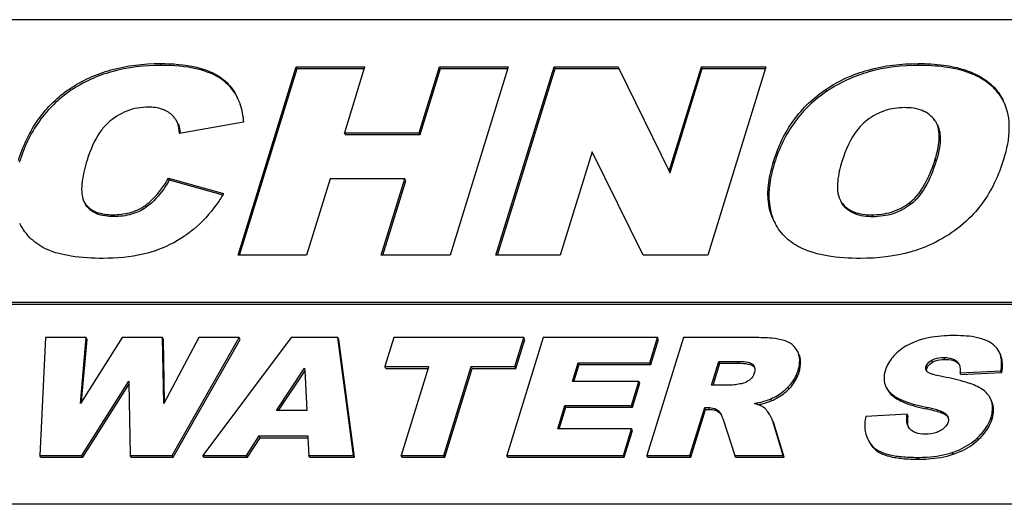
# Model space of a CAD drawing. Header units: millimetres. Extents: x 0 to 4200, y 0 to 2970.
# Tile 8 of 13: x 3097 to 3130, y 885 to 901. Entities that reach past the tile are written whole.
import ezdxf

# ---------------------------------------------------------------- set-up
doc = ezdxf.new("R2010")
doc.units = ezdxf.units.MM
doc.header["$LTSCALE"] = 231
doc.layers.get('0').update_dxf_attribs({"linetype": 'CONTINUOUS'})

msp = doc.modelspace()

# ---------------------------------------------------------------- linework, layer by layer
at = {"color": 7, "linetype": 'CONTINUOUS'}
for p, q in [((3166.443, 901.401), (3055.915, 901.401)), ((3104.717, 893.567), (3106.653, 899.834)), ((3104.766, 893.567), (3106.684, 899.772)), ((3106.684, 899.772), (3106.653, 899.834)), ((3106.653, 899.834), (3108.93, 899.834)), ((3106.684, 899.772), (3108.911, 899.772)), ((3108.915, 899.786), (3108.252, 897.641)), ((3108.93, 899.834), (3108.915, 899.786)), ((3110.74, 897.641), (3111.418, 899.834)), ((3110.771, 897.579), (3111.448, 899.772)), ((3111.448, 899.772), (3111.418, 899.834)), ((3111.418, 899.834), (3113.705, 899.834)), ((3111.448, 899.772), (3113.686, 899.772)), ((3113.69, 899.786), (3111.768, 893.567)), ((3113.296, 893.567), (3115.233, 899.834)), ((3113.346, 893.567), (3115.263, 899.772)), ((3113.705, 899.834), (3113.69, 899.786)), ((3115.263, 899.772), (3115.233, 899.834)), ((3115.233, 899.834), (3117.359, 899.834)), ((3115.263, 899.772), (3117.389, 899.772)), ((3117.359, 899.834), (3117.389, 899.772)), ((3117.389, 899.772), (3119.061, 896.363)), ((3119.061, 896.363), (3120.133, 899.834)), ((3119.106, 896.349), (3120.164, 899.772)), ((3120.164, 899.772), (3120.133, 899.834)), ((3120.133, 899.834), (3122.28, 899.834)), ((3120.164, 899.772), (3122.26, 899.772)), ((3122.265, 899.786), (3120.343, 893.567)), ((3122.28, 899.834), (3122.265, 899.786)), ((3102.687, 898.008), (3102.675, 898.029)), ((3104.898, 897.992), (3102.769, 897.611)), ((3108.283, 897.579), (3108.252, 897.641)), ((3108.252, 897.641), (3110.74, 897.641)), ((3108.283, 897.579), (3110.771, 897.579)), ((3110.771, 897.579), (3110.74, 897.641)), ((3116.5, 897.004), (3115.438, 893.567)), ((3118.197, 893.567), (3116.5, 897.004)), ((3102.398, 896.132), (3104.235, 895.619)), ((3102.428, 896.07), (3102.398, 896.132)), ((3119.091, 896.301), (3119.061, 896.363)), ((3119.091, 896.301), (3119.106, 896.349)), ((3102.428, 896.07), (3104.206, 895.574)), ((3107.777, 896.102), (3106.993, 893.567)), ((3110.265, 896.102), (3107.777, 896.102)), ((3109.481, 893.567), (3110.265, 896.102)), ((3109.531, 893.567), (3110.295, 896.04)), ((3110.295, 896.04), (3110.265, 896.102)), ((3099.587, 895.356), (3099.62, 895.298)), ((3099.651, 895.235), (3099.617, 895.294)), ((3124.75, 895.409), (3124.8, 895.323)), ((3124.83, 895.261), (3124.78, 895.347)), ((3122.552, 894.693), (3122.477, 894.866)), ((3106.993, 893.567), (3104.717, 893.567)), ((3111.768, 893.567), (3109.481, 893.567)), ((3115.438, 893.567), (3113.296, 893.567)), ((3120.343, 893.567), (3118.197, 893.567)), ((3064.063, 892.001), (3163.538, 892.001)), ((3064.094, 891.939), (3163.568, 891.939)), ((3098.309, 890.826), (3098.123, 886.909)), ((3099.66, 890.826), (3098.309, 890.826)), ((3100.857, 890.826), (3099.469, 888.632)), ((3099.469, 888.632), (3099.66, 890.826)), ((3099.511, 888.698), (3099.691, 890.764)), ((3099.691, 890.764), (3099.66, 890.826)), ((3102.205, 890.826), (3100.857, 890.826)), ((3102.235, 890.764), (3102.205, 890.826)), ((3102.241, 888.635), (3102.205, 890.826)), ((3102.269, 888.689), (3102.235, 890.764)), ((3103.405, 890.826), (3102.241, 888.635)), ((3102.524, 886.909), (3104.752, 890.826)), ((3102.555, 886.847), (3104.783, 890.764)), ((3104.752, 890.826), (3103.405, 890.826)), ((3106.486, 890.826), (3103.545, 886.909)), ((3104.783, 890.764), (3104.752, 890.826)), ((3108.038, 890.826), (3106.486, 890.826)), ((3108.069, 890.764), (3108.038, 890.826)), ((3108.559, 886.909), (3108.038, 890.826)), ((3108.589, 886.847), (3108.069, 890.764)), ((3109.898, 890.826), (3109.599, 889.859)), ((3114.224, 890.826), (3109.898, 890.826)), ((3114.865, 890.826), (3113.654, 886.909)), ((3113.925, 889.859), (3114.224, 890.826)), ((3113.955, 889.796), (3114.254, 890.764)), ((3114.254, 890.764), (3114.224, 890.826)), ((3118.678, 890.826), (3114.865, 890.826)), ((3119.533, 890.826), (3118.322, 886.909)), ((3118.42, 889.99), (3118.678, 890.826)), ((3118.45, 889.927), (3118.709, 890.764)), ((3118.709, 890.764), (3118.678, 890.826)), ((3121.904, 890.826), (3119.533, 890.826)), ((3123.339, 890.36), (3123.334, 890.371)), ((3115.84, 889.367), (3116.032, 889.99)), ((3115.89, 889.367), (3116.063, 889.927)), ((3116.063, 889.927), (3116.032, 889.99)), ((3116.032, 889.99), (3118.42, 889.99)), ((3116.063, 889.927), (3118.45, 889.927)), ((3118.45, 889.927), (3118.42, 889.99)), ((3120.472, 889.239), (3120.718, 890.035)), ((3120.521, 889.239), (3120.748, 889.973)), ((3120.748, 889.973), (3120.718, 890.035)), ((3120.718, 890.035), (3121.343, 890.035)), ((3120.748, 889.973), (3121.373, 889.973)), ((3105.992, 888.403), (3106.93, 889.811)), ((3106.064, 888.403), (3106.935, 889.71)), ((3106.93, 889.811), (3106.933, 889.747)), ((3106.933, 889.747), (3107.004, 888.403)), ((3109.63, 889.796), (3109.599, 889.859)), ((3109.599, 889.859), (3111.05, 889.859)), ((3109.63, 889.796), (3111.031, 889.796)), ((3111.036, 889.81), (3110.139, 886.909)), ((3111.05, 889.859), (3111.036, 889.81)), ((3111.562, 886.909), (3112.473, 889.859)), ((3111.593, 886.847), (3112.504, 889.796)), ((3112.504, 889.796), (3112.473, 889.859)), ((3112.473, 889.859), (3113.925, 889.859)), ((3112.504, 889.796), (3113.955, 889.796)), ((3113.955, 889.796), (3113.925, 889.859)), ((3128.741, 889.658), (3130.103, 889.725)), ((3128.771, 889.596), (3128.741, 889.658)), ((3128.771, 889.596), (3130.133, 889.663)), ((3130.133, 889.663), (3130.103, 889.725)), ((3099.518, 886.909), (3101.084, 889.375)), ((3099.548, 886.847), (3101.086, 889.268)), ((3101.084, 889.375), (3101.085, 889.312)), ((3101.085, 889.312), (3101.129, 886.909)), ((3118.055, 889.367), (3115.84, 889.367)), ((3117.808, 888.568), (3118.055, 889.367)), ((3117.838, 888.506), (3118.085, 889.305)), ((3118.085, 889.305), (3118.055, 889.367)), ((3121.072, 889.239), (3120.472, 889.239)), ((3129.77, 888.763), (3129.752, 888.804)), ((3129.801, 888.701), (3129.782, 888.742)), ((3107.004, 888.403), (3105.992, 888.403)), ((3115.354, 887.796), (3115.593, 888.568)), ((3115.404, 887.796), (3115.624, 888.506)), ((3115.624, 888.506), (3115.593, 888.568)), ((3115.593, 888.568), (3117.808, 888.568)), ((3115.624, 888.506), (3117.838, 888.506)), ((3117.838, 888.506), (3117.808, 888.568)), ((3119.752, 886.909), (3120.243, 888.499)), ((3119.782, 886.847), (3120.273, 888.437)), ((3120.273, 888.437), (3120.243, 888.499)), ((3120.243, 888.499), (3120.369, 888.499)), ((3120.273, 888.437), (3120.399, 888.437)), ((3126.982, 888.277), (3125.606, 888.205)), ((3127.012, 888.215), (3126.982, 888.277)), ((3120.853, 888.106), (3121.244, 886.909)), ((3122.852, 886.909), (3122.511, 888.042)), ((3122.883, 886.847), (3122.542, 887.98)), ((3117.811, 887.796), (3115.354, 887.796)), ((3117.537, 886.909), (3117.811, 887.796)), ((3117.567, 886.847), (3117.842, 887.734)), ((3117.842, 887.734), (3117.811, 887.796)), ((3127.027, 887.848), (3127.012, 887.875)), ((3104.996, 886.909), (3105.419, 887.556)), ((3105.027, 886.847), (3105.45, 887.493)), ((3105.45, 887.493), (3105.419, 887.556)), ((3105.419, 887.556), (3107.037, 887.556)), ((3105.45, 887.493), (3107.04, 887.493)), ((3107.037, 887.556), (3107.04, 887.492)), ((3107.04, 887.492), (3107.067, 886.909)), ((3098.154, 886.847), (3098.123, 886.909)), ((3098.123, 886.909), (3099.518, 886.909)), ((3098.154, 886.847), (3099.548, 886.847)), ((3099.548, 886.847), (3099.518, 886.909)), ((3101.16, 886.847), (3101.129, 886.909)), ((3101.129, 886.909), (3102.524, 886.909)), ((3101.16, 886.847), (3102.555, 886.847)), ((3102.555, 886.847), (3102.524, 886.909)), ((3103.576, 886.847), (3103.545, 886.909)), ((3103.545, 886.909), (3104.996, 886.909)), ((3103.576, 886.847), (3105.027, 886.847)), ((3105.027, 886.847), (3104.996, 886.909)), ((3107.097, 886.847), (3107.067, 886.909)), ((3107.067, 886.909), (3108.559, 886.909)), ((3107.097, 886.847), (3108.589, 886.847)), ((3108.589, 886.847), (3108.559, 886.909)), ((3110.169, 886.847), (3110.139, 886.909)), ((3110.139, 886.909), (3111.562, 886.909)), ((3110.169, 886.847), (3111.593, 886.847)), ((3111.593, 886.847), (3111.562, 886.909)), ((3113.685, 886.847), (3113.654, 886.909)), ((3113.654, 886.909), (3117.537, 886.909)), ((3113.685, 886.847), (3117.567, 886.847)), ((3117.567, 886.847), (3117.537, 886.909)), ((3118.353, 886.847), (3118.322, 886.909)), ((3118.322, 886.909), (3119.752, 886.909)), ((3118.353, 886.847), (3119.782, 886.847)), ((3119.782, 886.847), (3119.752, 886.909)), ((3121.274, 886.847), (3121.244, 886.909)), ((3121.244, 886.909), (3122.852, 886.909)), ((3121.274, 886.847), (3122.883, 886.847)), ((3122.883, 886.847), (3122.852, 886.909)), ((3590.725, 885.28), (2621.769, 885.28))]:
    msp.add_line(p, q, dxfattribs=at)
at = {"color": 9, "linetype": 'CONTINUOUS'}
for p, q in [((3102.158, 899.879), (3102.127, 899.941)), ((3127.374, 899.879), (3127.344, 899.941)), ((3104.195, 899.399), (3104.164, 899.461)), ((3099.144, 899.041), (3099.114, 899.103)), ((3124.311, 899.024), (3124.28, 899.086)), ((3129.949, 899.037), (3129.919, 899.099)), ((3127.949, 896.711), (3127.918, 896.773)), ((3122.567, 896.634), (3122.536, 896.696)), ((3099.651, 895.235), (3099.62, 895.298)), ((3101.662, 895.163), (3101.631, 895.225)), ((3124.83, 895.261), (3124.8, 895.323)), ((3127.096, 895.254), (3127.066, 895.316)), ((3100.579, 894.852), (3100.549, 894.914)), ((3122.507, 894.804), (3122.477, 894.866)), ((3125.835, 894.847), (3125.804, 894.91)), ((3121.373, 889.973), (3121.343, 890.035)), ((3121.872, 889.87), (3121.841, 889.933)), ((3127.827, 890.011), (3127.797, 890.073)), ((3128.23, 890.101), (3128.199, 890.163)), ((3128.664, 889.981), (3128.633, 890.043)), ((3123.383, 889.676), (3123.353, 889.738)), ((3127.635, 889.794), (3127.605, 889.856)), ((3123.044, 889.112), (3123.013, 889.174)), ((3126.452, 888.927), (3126.421, 888.989)), ((3122.476, 888.729), (3122.445, 888.791)), ((3129.801, 888.701), (3129.781, 888.741)), ((3120.399, 888.437), (3120.369, 888.499)), ((3120.717, 888.344), (3120.687, 888.406)), ((3127.642, 888.452), (3127.611, 888.514)), ((3128.3, 888.225), (3128.269, 888.287)), ((3122.542, 887.98), (3122.511, 888.042)), ((3129.808, 888.121), (3129.777, 888.183)), ((3129.348, 887.426), (3129.318, 887.488)), ((3125.846, 887.165), (3125.815, 887.227)), ((3128.513, 886.945), (3128.483, 887.007)), ((3127.354, 886.78), (3127.324, 886.842))]:
    msp.add_line(p, q, dxfattribs=at)
at = {"color": 7, "linetype": 'CONTINUOUS'}
for centre, radius, start, end in [((3102.989, 898.018), 1.879, 24.0218, 26.1321), ((3128.609, 897.945), 1.746, 23.8662, 26.1368), ((3127.307, 897.642), 0.724, 26.0896, 35.6824), ((3100.943, 897.438), 1.861, 5.4878, 6.7197), ((3099.539, 898.401), 5.458, 328.9773, 329.3544), ((3124.4, 895.6), 2.058, 206.1342, 208.0579), ((3121.698, 889.772), 0.215, 17.0821, 26.0986), ((3129.066, 888.48), 0.759, 20.0768, 21.8986), ((3128.102, 888.09), 0.255, 24.3871, 26.1426), ((3128.121, 888.098), 0.235, 2.3617, 13.242)]:
    msp.add_arc(centre, radius, start, end, dxfattribs=at)
for points, knots in [([(3099.114, 899.103), (3099.53, 899.385), (3100.512, 899.825), (3101.575, 899.941), (3102.127, 899.941)], [0, 0, 0, 0, 0.476112, 1, 1, 1, 1]), ([(3102.158, 899.879), (3101.605, 899.879), (3100.543, 899.763), (3099.56, 899.323), (3099.144, 899.041)], [0, 0, 0, 0, 0.523888, 1, 1, 1, 1]), ([(3102.127, 899.941), (3102.53, 899.941), (3103.238, 899.894), (3103.92, 899.64), (3104.164, 899.461)], [0, 0, 0, 0, 0.570987, 1, 1, 1, 1]), ([(3104.195, 899.399), (3103.95, 899.578), (3103.268, 899.832), (3102.561, 899.879), (3102.158, 899.879)], [0, 0, 0, 0, 0.429013, 1, 1, 1, 1]), ([(3124.28, 899.086), (3124.706, 899.373), (3125.704, 899.821), (3126.785, 899.941), (3127.344, 899.941)], [0, 0, 0, 0, 0.478529, 1, 1, 1, 1]), ([(3127.374, 899.879), (3126.815, 899.879), (3125.735, 899.759), (3124.736, 899.31), (3124.311, 899.024)], [0, 0, 0, 0, 0.521471, 1, 1, 1, 1]), ([(3127.344, 899.941), (3127.628, 899.941), (3128.156, 899.914), (3128.883, 899.763), (3129.478, 899.502), (3129.793, 899.242), (3129.919, 899.099)], [0, 0, 0, 0, 0.306019, 0.568091, 0.795002, 1, 1, 1, 1]), ([(3129.949, 899.037), (3129.824, 899.18), (3129.509, 899.44), (3128.913, 899.7), (3128.187, 899.851), (3127.659, 899.879), (3127.374, 899.879)], [0, 0, 0, 0, 0.204998, 0.431909, 0.693981, 1, 1, 1, 1]), ([(3104.164, 899.461), (3104.325, 899.342), (3104.515, 899.141), (3104.646, 898.907), (3104.676, 898.846)], [0, 0, 0, 0, 0.745675, 1, 1, 1, 1]), ([(3097.405, 896.714), (3097.556, 897.201), (3097.981, 898.122), (3098.713, 898.831), (3099.114, 899.103)], [0, 0, 0, 0, 0.512711, 1, 1, 1, 1]), ([(3122.536, 896.696), (3122.686, 897.18), (3123.124, 898.105), (3123.87, 898.81), (3124.28, 899.086)], [0, 0, 0, 0, 0.505817, 1, 1, 1, 1]), ([(3099.144, 899.041), (3098.743, 898.769), (3098.012, 898.059), (3097.586, 897.138), (3097.436, 896.651)], [0, 0, 0, 0, 0.487289, 1, 1, 1, 1]), ([(3104.705, 898.783), (3104.731, 898.725), (3104.83, 898.471), (3104.879, 898.199), (3104.898, 897.992)], [0, 0, 0, 0, 0.234482, 1, 1, 1, 1]), ([(3124.311, 899.024), (3123.9, 898.747), (3123.154, 898.043), (3122.717, 897.118), (3122.567, 896.634)], [0, 0, 0, 0, 0.494183, 1, 1, 1, 1]), ([(3101.735, 898.492), (3101.492, 898.492), (3100.992, 898.407), (3100.567, 898.132), (3100.383, 897.963)], [0, 0, 0, 0, 0.493251, 1, 1, 1, 1]), ([(3102.314, 898.37), (3102.272, 898.39), (3102.088, 898.466), (3101.886, 898.492), (3101.735, 898.492)], [0, 0, 0, 0, 0.236446, 1, 1, 1, 1]), ([(3126.886, 898.475), (3126.67, 898.475), (3126.226, 898.41), (3125.83, 898.195), (3125.652, 898.06)], [0, 0, 0, 0, 0.490789, 1, 1, 1, 1]), ([(3127.895, 898.064), (3127.794, 898.205), (3127.469, 898.437), (3127.086, 898.475), (3126.886, 898.475)], [0, 0, 0, 0, 0.464108, 1, 1, 1, 1]), ([(3130.205, 898.651), (3130.323, 898.386), (3130.428, 897.726), (3130.292, 897.087), (3130.187, 896.748)], [0, 0, 0, 0, 0.450004, 1, 1, 1, 1]), ([(3102.675, 898.029), (3102.655, 898.064), (3102.563, 898.204), (3102.427, 898.313), (3102.314, 898.37)], [0, 0, 0, 0, 0.243513, 1, 1, 1, 1]), ([(3100.383, 897.963), (3100.289, 897.877), (3099.977, 897.512), (3099.794, 897.059), (3099.691, 896.726)], [0, 0, 0, 0, 0.267782, 1, 1, 1, 1]), ([(3102.717, 897.945), (3102.726, 897.927), (3102.764, 897.834), (3102.781, 897.734), (3102.79, 897.656)], [0, 0, 0, 0, 0.207853, 1, 1, 1, 1]), ([(3125.652, 898.06), (3125.535, 897.972), (3125.148, 897.583), (3124.928, 897.066), (3124.811, 896.688)], [0, 0, 0, 0, 0.270362, 1, 1, 1, 1]), ([(3127.918, 896.773), (3127.98, 896.973), (3128.075, 897.363), (3128.042, 897.787), (3127.957, 897.96)], [0, 0, 0, 0, 0.520453, 1, 1, 1, 1]), ([(3127.988, 897.898), (3128.062, 897.746), (3128.112, 897.327), (3128.017, 896.934), (3127.949, 896.711)], [0, 0, 0, 0, 0.421791, 1, 1, 1, 1]), ([(3127.066, 895.316), (3127.3, 895.497), (3127.638, 895.982), (3127.838, 896.513), (3127.918, 896.773)], [0, 0, 0, 0, 0.520891, 1, 1, 1, 1]), ([(3099.691, 896.726), (3099.62, 896.496), (3099.53, 896.148), (3099.497, 895.683), (3099.538, 895.455), (3099.587, 895.356)], [0, 0, 0, 0, 0.5179, 0.764882, 1, 1, 1, 1]), ([(3122.477, 894.866), (3122.428, 894.991), (3122.274, 895.595), (3122.394, 896.234), (3122.536, 896.696)], [0, 0, 0, 0, 0.216884, 1, 1, 1, 1]), ([(3122.567, 896.634), (3122.513, 896.461), (3122.359, 895.868), (3122.35, 895.209), (3122.507, 894.804)], [0, 0, 0, 0, 0.294127, 1, 1, 1, 1]), ([(3124.811, 896.688), (3124.744, 896.473), (3124.64, 896.055), (3124.658, 895.595), (3124.75, 895.409)], [0, 0, 0, 0, 0.520482, 1, 1, 1, 1]), ([(3127.949, 896.711), (3127.854, 896.403), (3127.648, 895.869), (3127.292, 895.404), (3127.096, 895.254)], [0, 0, 0, 0, 0.566376, 1, 1, 1, 1]), ([(3130.187, 896.748), (3130.132, 896.57), (3129.901, 895.92), (3129.535, 895.313), (3129.192, 894.944)], [0, 0, 0, 0, 0.270183, 1, 1, 1, 1]), ([(3101.631, 895.225), (3101.716, 895.286), (3102.019, 895.546), (3102.254, 895.876), (3102.398, 896.132)], [0, 0, 0, 0, 0.262116, 1, 1, 1, 1]), ([(3102.428, 896.07), (3102.374, 895.974), (3102.166, 895.636), (3101.894, 895.332), (3101.662, 895.163)], [0, 0, 0, 0, 0.276823, 1, 1, 1, 1]), ([(3104.216, 895.588), (3104.148, 895.474), (3103.87, 895.048), (3103.523, 894.665), (3103.233, 894.427)], [0, 0, 0, 0, 0.261707, 1, 1, 1, 1]), ([(3099.62, 895.298), (3099.664, 895.232), (3099.776, 895.11), (3100.086, 894.943), (3100.363, 894.914), (3100.549, 894.914)], [0, 0, 0, 0, 0.225495, 0.465866, 1, 1, 1, 1]), ([(3100.579, 894.852), (3100.386, 894.852), (3100.031, 894.885), (3099.735, 895.108), (3099.651, 895.235)], [0, 0, 0, 0, 0.55754, 1, 1, 1, 1]), ([(3100.549, 894.914), (3100.735, 894.914), (3101.117, 894.952), (3101.474, 895.111), (3101.631, 895.225)], [0, 0, 0, 0, 0.489735, 1, 1, 1, 1]), ([(3101.662, 895.163), (3101.516, 895.057), (3101.163, 894.893), (3100.779, 894.852), (3100.579, 894.852)], [0, 0, 0, 0, 0.473326, 1, 1, 1, 1]), ([(3124.8, 895.323), (3124.848, 895.254), (3124.971, 895.124), (3125.305, 894.943), (3125.604, 894.91), (3125.804, 894.91)], [0, 0, 0, 0, 0.225991, 0.466426, 1, 1, 1, 1]), ([(3125.835, 894.847), (3125.629, 894.847), (3125.246, 894.886), (3124.926, 895.124), (3124.83, 895.261)], [0, 0, 0, 0, 0.551385, 1, 1, 1, 1]), ([(3125.804, 894.91), (3126.024, 894.91), (3126.476, 894.965), (3126.885, 895.177), (3127.066, 895.316)], [0, 0, 0, 0, 0.490497, 1, 1, 1, 1]), ([(3127.096, 895.254), (3126.923, 895.12), (3126.517, 894.906), (3126.064, 894.847), (3125.835, 894.847)], [0, 0, 0, 0, 0.488589, 1, 1, 1, 1]), ([(3129.192, 894.944), (3128.975, 894.71), (3128.479, 894.282), (3127.902, 893.976), (3127.598, 893.85)], [0, 0, 0, 0, 0.492435, 1, 1, 1, 1]), ([(3098.358, 893.757), (3098.166, 893.841), (3097.802, 894.08), (3097.55, 894.433), (3097.449, 894.624)], [0, 0, 0, 0, 0.491326, 1, 1, 1, 1]), ([(3123.469, 893.797), (3123.281, 893.885), (3122.931, 894.116), (3122.679, 894.452), (3122.584, 894.632)], [0, 0, 0, 0, 0.505329, 1, 1, 1, 1]), ([(3103.233, 894.427), (3103.136, 894.347), (3102.739, 894.048), (3102.286, 893.824), (3101.934, 893.704)], [0, 0, 0, 0, 0.251952, 1, 1, 1, 1]), ([(3127.598, 893.85), (3127.438, 893.783), (3126.741, 893.541), (3125.996, 893.461), (3125.432, 893.461)], [0, 0, 0, 0, 0.234497, 1, 1, 1, 1]), ([(3100.23, 893.461), (3099.873, 893.461), (3099.237, 893.494), (3098.612, 893.647), (3098.358, 893.757)], [0, 0, 0, 0, 0.563206, 1, 1, 1, 1]), ([(3101.934, 893.704), (3101.811, 893.662), (3101.256, 893.507), (3100.675, 893.461), (3100.23, 893.461)], [0, 0, 0, 0, 0.225934, 1, 1, 1, 1]), ([(3125.432, 893.461), (3125.059, 893.461), (3124.39, 893.497), (3123.735, 893.67), (3123.469, 893.797)], [0, 0, 0, 0, 0.558999, 1, 1, 1, 1]), ([(3128.566, 890.893), (3128.451, 890.893), (3128.054, 890.882), (3127.653, 890.826), (3127.384, 890.738)], [0, 0, 0, 0, 0.28823, 1, 1, 1, 1]), ([(3129.824, 890.612), (3129.678, 890.721), (3129.253, 890.868), (3128.819, 890.893), (3128.566, 890.893)], [0, 0, 0, 0, 0.417901, 1, 1, 1, 1]), ([(3122.883, 890.73), (3122.752, 890.769), (3122.424, 890.816), (3122.096, 890.826), (3121.904, 890.826)], [0, 0, 0, 0, 0.416557, 1, 1, 1, 1]), ([(3123.334, 890.371), (3123.29, 890.455), (3123.163, 890.614), (3122.98, 890.7), (3122.883, 890.73)], [0, 0, 0, 0, 0.482769, 1, 1, 1, 1]), ([(3127.384, 890.738), (3127.31, 890.713), (3127.04, 890.612), (3126.789, 890.458), (3126.635, 890.315)], [0, 0, 0, 0, 0.27222, 1, 1, 1, 1]), ([(3130.04, 890.354), (3130.004, 890.429), (3129.934, 890.522), (3129.847, 890.595), (3129.824, 890.612)], [0, 0, 0, 0, 0.743122, 1, 1, 1, 1]), ([(3123.353, 889.738), (3123.386, 889.847), (3123.428, 890.059), (3123.382, 890.273), (3123.339, 890.36)], [0, 0, 0, 0, 0.539977, 1, 1, 1, 1]), ([(3123.383, 889.676), (3123.417, 889.785), (3123.458, 889.997), (3123.412, 890.211), (3123.369, 890.298)], [0, 0, 0, 0, 0.539977, 1, 1, 1, 1]), ([(3126.635, 890.315), (3126.588, 890.272), (3126.428, 890.109), (3126.304, 889.905), (3126.255, 889.746)], [0, 0, 0, 0, 0.275818, 1, 1, 1, 1]), ([(3130.103, 889.725), (3130.112, 889.785), (3130.136, 889.995), (3130.107, 890.218), (3130.04, 890.354)], [0, 0, 0, 0, 0.286164, 1, 1, 1, 1]), ([(3130.133, 889.663), (3130.143, 889.723), (3130.167, 889.933), (3130.138, 890.156), (3130.071, 890.292)], [0, 0, 0, 0, 0.286164, 1, 1, 1, 1]), ([(3121.343, 890.035), (3121.433, 890.035), (3121.6, 890.027), (3121.782, 889.988), (3121.841, 889.933)], [0, 0, 0, 0, 0.526333, 1, 1, 1, 1]), ([(3121.373, 889.973), (3121.48, 889.973), (3121.649, 889.965), (3121.824, 889.915), (3121.872, 889.87)], [0, 0, 0, 0, 0.620565, 1, 1, 1, 1]), ([(3127.605, 889.856), (3127.611, 889.878), (3127.651, 889.968), (3127.732, 890.035), (3127.797, 890.073)], [0, 0, 0, 0, 0.230244, 1, 1, 1, 1]), ([(3127.635, 889.794), (3127.642, 889.815), (3127.681, 889.906), (3127.762, 889.973), (3127.827, 890.011)], [0, 0, 0, 0, 0.228405, 1, 1, 1, 1]), ([(3127.797, 890.073), (3127.828, 890.091), (3127.955, 890.147), (3128.097, 890.163), (3128.199, 890.163)], [0, 0, 0, 0, 0.258529, 1, 1, 1, 1]), ([(3127.827, 890.011), (3127.853, 890.026), (3127.98, 890.084), (3128.122, 890.101), (3128.23, 890.101)], [0, 0, 0, 0, 0.217807, 1, 1, 1, 1]), ([(3128.199, 890.163), (3128.24, 890.163), (3128.39, 890.157), (3128.552, 890.117), (3128.633, 890.043)], [0, 0, 0, 0, 0.271951, 1, 1, 1, 1]), ([(3128.23, 890.101), (3128.277, 890.101), (3128.426, 890.095), (3128.586, 890.051), (3128.664, 889.981)], [0, 0, 0, 0, 0.308526, 1, 1, 1, 1]), ([(3121.894, 889.642), (3121.887, 889.621), (3121.852, 889.534), (3121.789, 889.46), (3121.733, 889.415)], [0, 0, 0, 0, 0.233616, 1, 1, 1, 1]), ([(3123.013, 889.174), (3123.129, 889.291), (3123.259, 889.477), (3123.336, 889.685), (3123.353, 889.738)], [0, 0, 0, 0, 0.744663, 1, 1, 1, 1]), ([(3123.044, 889.112), (3123.16, 889.228), (3123.289, 889.415), (3123.367, 889.622), (3123.383, 889.676)], [0, 0, 0, 0, 0.744663, 1, 1, 1, 1]), ([(3126.255, 889.746), (3126.225, 889.65), (3126.19, 889.459), (3126.234, 889.268), (3126.273, 889.188)], [0, 0, 0, 0, 0.530747, 1, 1, 1, 1]), ([(3128.088, 889.541), (3128.01, 889.556), (3127.894, 889.58), (3127.749, 889.628), (3127.679, 889.66), (3127.654, 889.685)], [0, 0, 0, 0, 0.515657, 0.765332, 1, 1, 1, 1]), ([(3121.465, 889.291), (3121.399, 889.279), (3121.269, 889.258), (3121.137, 889.239), (3121.072, 889.239)], [0, 0, 0, 0, 0.504256, 1, 1, 1, 1]), ([(3129.317, 889.196), (3129.165, 889.273), (3128.755, 889.402), (3128.339, 889.493), (3128.088, 889.541)], [0, 0, 0, 0, 0.400638, 1, 1, 1, 1]), ([(3122.445, 888.791), (3122.5, 888.815), (3122.705, 888.916), (3122.893, 889.054), (3123.013, 889.174)], [0, 0, 0, 0, 0.259506, 1, 1, 1, 1]), ([(3122.476, 888.729), (3122.53, 888.753), (3122.736, 888.854), (3122.924, 888.992), (3123.044, 889.112)], [0, 0, 0, 0, 0.259506, 1, 1, 1, 1]), ([(3126.273, 889.188), (3126.282, 889.17), (3126.322, 889.097), (3126.376, 889.033), (3126.421, 888.989)], [0, 0, 0, 0, 0.241092, 1, 1, 1, 1]), ([(3126.304, 889.125), (3126.313, 889.107), (3126.353, 889.035), (3126.407, 888.97), (3126.452, 888.927)], [0, 0, 0, 0, 0.241092, 1, 1, 1, 1]), ([(3126.421, 888.989), (3126.547, 888.868), (3126.944, 888.669), (3127.36, 888.565), (3127.611, 888.514)], [0, 0, 0, 0, 0.405633, 1, 1, 1, 1]), ([(3126.452, 888.927), (3126.578, 888.806), (3126.974, 888.607), (3127.391, 888.502), (3127.642, 888.452)], [0, 0, 0, 0, 0.405633, 1, 1, 1, 1]), ([(3129.752, 888.804), (3129.733, 888.843), (3129.626, 889.011), (3129.454, 889.127), (3129.317, 889.196)], [0, 0, 0, 0, 0.221062, 1, 1, 1, 1]), ([(3121.897, 888.638), (3121.951, 888.647), (3122.137, 888.684), (3122.322, 888.736), (3122.445, 888.791)], [0, 0, 0, 0, 0.288661, 1, 1, 1, 1]), ([(3122.021, 888.593), (3122.065, 888.602), (3122.219, 888.636), (3122.372, 888.682), (3122.476, 888.729)], [0, 0, 0, 0, 0.28373, 1, 1, 1, 1]), ([(3122.224, 888.491), (3122.212, 888.501), (3122.148, 888.543), (3122.078, 888.572), (3122.021, 888.594)], [0, 0, 0, 0, 0.197699, 1, 1, 1, 1]), ([(3129.777, 888.183), (3129.792, 888.233), (3129.837, 888.414), (3129.825, 888.612), (3129.779, 888.74)], [0, 0, 0, 0, 0.273644, 1, 1, 1, 1]), ([(3129.808, 888.121), (3129.838, 888.22), (3129.873, 888.416), (3129.835, 888.614), (3129.801, 888.701)], [0, 0, 0, 0, 0.524348, 1, 1, 1, 1]), ([(3120.369, 888.499), (3120.399, 888.499), (3120.51, 888.493), (3120.621, 888.454), (3120.687, 888.406)], [0, 0, 0, 0, 0.270554, 1, 1, 1, 1]), ([(3120.399, 888.437), (3120.43, 888.437), (3120.541, 888.43), (3120.652, 888.391), (3120.717, 888.344)], [0, 0, 0, 0, 0.276658, 1, 1, 1, 1]), ([(3120.717, 888.344), (3120.724, 888.338), (3120.755, 888.312), (3120.779, 888.279), (3120.795, 888.252)], [0, 0, 0, 0, 0.220342, 1, 1, 1, 1]), ([(3122.388, 888.285), (3122.373, 888.31), (3122.324, 888.383), (3122.27, 888.455), (3122.224, 888.491)], [0, 0, 0, 0, 0.329697, 1, 1, 1, 1]), ([(3122.474, 888.134), (3122.469, 888.145), (3122.442, 888.197), (3122.412, 888.247), (3122.388, 888.285)], [0, 0, 0, 0, 0.218402, 1, 1, 1, 1]), ([(3127.012, 887.875), (3126.968, 887.964), (3126.96, 888.109), (3126.976, 888.242), (3126.982, 888.277)], [0, 0, 0, 0, 0.738881, 1, 1, 1, 1]), ([(3127.611, 888.514), (3127.729, 888.491), (3127.905, 888.452), (3128.125, 888.377), (3128.23, 888.326), (3128.269, 888.287)], [0, 0, 0, 0, 0.51582, 0.765391, 1, 1, 1, 1]), ([(3127.642, 888.452), (3127.788, 888.423), (3127.983, 888.38), (3128.201, 888.295), (3128.275, 888.25), (3128.3, 888.225)], [0, 0, 0, 0, 0.636487, 0.850152, 1, 1, 1, 1]), ([(3122.511, 888.042), (3122.509, 888.049), (3122.499, 888.08), (3122.486, 888.111), (3122.474, 888.134)], [0, 0, 0, 0, 0.216968, 1, 1, 1, 1]), ([(3122.542, 887.98), (3122.54, 887.987), (3122.53, 888.018), (3122.516, 888.048), (3122.505, 888.072)], [0, 0, 0, 0, 0.216968, 1, 1, 1, 1]), ([(3125.606, 888.205), (3125.577, 888.071), (3125.551, 887.809), (3125.619, 887.551), (3125.672, 887.442)], [0, 0, 0, 0, 0.52899, 1, 1, 1, 1]), ([(3127.015, 887.889), (3127.009, 887.912), (3126.99, 888.019), (3126.999, 888.13), (3127.012, 888.215)], [0, 0, 0, 0, 0.215766, 1, 1, 1, 1]), ([(3128.343, 888.015), (3128.334, 887.987), (3128.28, 887.869), (3128.174, 887.783), (3128.089, 887.732)], [0, 0, 0, 0, 0.230256, 1, 1, 1, 1]), ([(3129.318, 887.488), (3129.373, 887.54), (3129.568, 887.739), (3129.717, 887.989), (3129.777, 888.183)], [0, 0, 0, 0, 0.269563, 1, 1, 1, 1]), ([(3129.348, 887.426), (3129.404, 887.478), (3129.599, 887.677), (3129.747, 887.926), (3129.808, 888.121)], [0, 0, 0, 0, 0.269563, 1, 1, 1, 1]), ([(3127.584, 887.612), (3127.471, 887.612), (3127.258, 887.63), (3127.077, 887.766), (3127.027, 887.848)], [0, 0, 0, 0, 0.538276, 1, 1, 1, 1]), ([(3128.089, 887.732), (3128.05, 887.709), (3127.891, 887.634), (3127.713, 887.612), (3127.584, 887.612)], [0, 0, 0, 0, 0.258336, 1, 1, 1, 1]), ([(3128.483, 887.007), (3128.563, 887.033), (3128.864, 887.148), (3129.143, 887.326), (3129.318, 887.488)], [0, 0, 0, 0, 0.260993, 1, 1, 1, 1]), ([(3128.513, 886.945), (3128.593, 886.971), (3128.895, 887.086), (3129.174, 887.264), (3129.348, 887.426)], [0, 0, 0, 0, 0.260993, 1, 1, 1, 1]), ([(3125.815, 887.227), (3125.95, 887.072), (3126.302, 886.932), (3126.819, 886.854), (3127.145, 886.842), (3127.324, 886.842)], [0, 0, 0, 0, 0.387531, 0.662041, 1, 1, 1, 1]), ([(3125.846, 887.165), (3125.98, 887.01), (3126.332, 886.87), (3126.85, 886.792), (3127.176, 886.78), (3127.354, 886.78)], [0, 0, 0, 0, 0.387531, 0.662041, 1, 1, 1, 1]), ([(3127.324, 886.842), (3127.432, 886.842), (3127.822, 886.854), (3128.214, 886.918), (3128.483, 887.007)], [0, 0, 0, 0, 0.275587, 1, 1, 1, 1]), ([(3127.354, 886.78), (3127.462, 886.78), (3127.853, 886.792), (3128.244, 886.856), (3128.513, 886.945)], [0, 0, 0, 0, 0.275587, 1, 1, 1, 1])]:
    msp.add_open_spline(points, degree=3, knots=knots, dxfattribs=at)
for points in [[(3104.671, 898.853), (3104.555, 899.065), (3104.389, 899.256), (3104.195, 899.399)], [(3129.919, 899.099), (3130.02, 898.983), (3130.108, 898.852), (3130.176, 898.714)], [(3130.175, 898.713), (3130.112, 898.829), (3130.036, 898.938), (3129.949, 899.037)], [(3102.769, 897.611), (3102.761, 897.746), (3102.746, 897.886), (3102.686, 898.007)], [(3121.841, 889.933), (3121.861, 889.914), (3121.879, 889.891), (3121.891, 889.867)], [(3128.633, 890.043), (3128.662, 890.017), (3128.685, 889.985), (3128.702, 889.951)], [(3128.664, 889.981), (3128.685, 889.962), (3128.703, 889.939), (3128.718, 889.915)], [(3128.702, 889.951), (3128.709, 889.937), (3128.715, 889.923), (3128.72, 889.908)], [(3128.72, 889.908), (3128.727, 889.887), (3128.732, 889.865), (3128.736, 889.842)], [(3121.872, 889.87), (3121.882, 889.861), (3121.891, 889.851), (3121.899, 889.84)], [(3121.912, 889.796), (3121.918, 889.745), (3121.909, 889.692), (3121.894, 889.642)], [(3121.903, 889.835), (3121.907, 889.823), (3121.91, 889.81), (3121.912, 889.796)], [(3127.612, 889.741), (3127.595, 889.776), (3127.593, 889.819), (3127.605, 889.856)], [(3127.627, 889.716), (3127.622, 889.724), (3127.616, 889.732), (3127.612, 889.741)], [(3127.631, 889.711), (3127.627, 889.729), (3127.626, 889.747), (3127.629, 889.765)], [(3127.654, 889.685), (3127.644, 889.695), (3127.635, 889.705), (3127.627, 889.716)], [(3127.629, 889.765), (3127.63, 889.775), (3127.632, 889.784), (3127.635, 889.794)], [(3128.736, 889.842), (3128.747, 889.782), (3128.746, 889.719), (3128.741, 889.658)], [(3121.733, 889.415), (3121.657, 889.352), (3121.562, 889.308), (3121.465, 889.291)], [(3122.021, 888.594), (3121.98, 888.61), (3121.939, 888.624), (3121.897, 888.638)], [(3120.687, 888.406), (3120.733, 888.372), (3120.765, 888.319), (3120.79, 888.267)], [(3120.79, 888.267), (3120.8, 888.247), (3120.809, 888.226), (3120.818, 888.204)], [(3128.269, 888.287), (3128.294, 888.262), (3128.316, 888.234), (3128.331, 888.203)], [(3120.818, 888.204), (3120.831, 888.172), (3120.843, 888.139), (3120.853, 888.106)], [(3128.3, 888.225), (3128.314, 888.211), (3128.327, 888.195), (3128.339, 888.179)], [(3128.335, 888.196), (3128.341, 888.181), (3128.346, 888.167), (3128.35, 888.151)], [(3128.356, 888.107), (3128.357, 888.076), (3128.352, 888.045), (3128.343, 888.015)], [(3127.029, 887.844), (3127.024, 887.858), (3127.019, 887.873), (3127.015, 887.889)], [(3125.672, 887.442), (3125.71, 887.364), (3125.759, 887.292), (3125.815, 887.227)], [(3125.703, 887.379), (3125.741, 887.302), (3125.79, 887.23), (3125.846, 887.165)]]:
    msp.add_open_spline(points, degree=3, dxfattribs=at)

doc.saveas('drawing.dxf')
